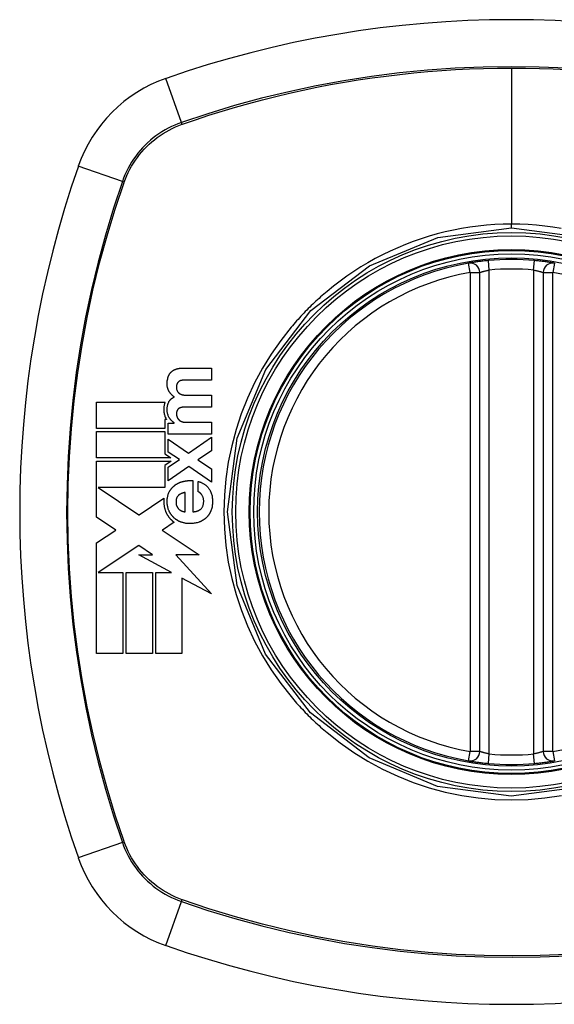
# Model space of a CAD drawing. Header units: inches. Extents: x 11 to 342, y 26 to 169.
# Tile 139 of 218: x 114.828 to 115.491, y 114.928 to 116.148. Entities that reach past the tile are written whole.
import ezdxf

# ---------------------------------------------------------------- set-up
doc = ezdxf.new("R2010")
doc.units = ezdxf.units.IN
doc.header["$MEASUREMENT"] = 0
doc.layers.add('Visible Edges(ANSI)', color=7, linetype='Continuous', lineweight=25)
doc.layers.add('Visible Tangent Edges(ANSI)', color=7, linetype='Continuous', lineweight=25)

msp = doc.modelspace()

# ---------------------------------------------------------------- linework, layer by layer
at = {"layer": 'Visible Edges(ANSI)'}
for p, q in [((115.3984, 115.2411), (115.3984, 115.8347)), ((115.4771, 115.8347), (115.4771, 115.2411)), ((115.0297, 115.7162), (115.0655, 115.7162)), ((115.0655, 115.7162), (115.0655, 115.7015)), ((115.0655, 115.7015), (115.0352, 115.7015)), ((115.0357, 115.6826), (115.0655, 115.6826)), ((115.0655, 115.6826), (115.0655, 115.6679)), ((114.9229, 115.6416), (114.9229, 115.6742)), ((114.9229, 115.6742), (115.008, 115.6742)), ((115.0655, 115.6679), (115.0355, 115.6679)), ((115.0078, 115.6524), (115.0078, 115.6416)), ((115.0098, 115.6524), (115.0078, 115.6524)), ((115.0078, 115.6416), (114.9229, 115.6416)), ((115.012, 115.6482), (115.0192, 115.6482)), ((115.012, 115.6344), (115.012, 115.6482)), ((115.0192, 115.6482), (115.0192, 115.6484)), ((115.0344, 115.6491), (115.0655, 115.6491)), ((115.0655, 115.6491), (115.0655, 115.6344)), ((114.9229, 115.6375), (115.0078, 115.6375)), ((114.9229, 115.6049), (114.9229, 115.6375)), ((115.0078, 115.6375), (115.0078, 115.6099)), ((115.0655, 115.6344), (115.012, 115.6344)), ((115.012, 115.6283), (115.037, 115.6107)), ((115.012, 115.6121), (115.012, 115.6283)), ((115.037, 115.6107), (115.0655, 115.6305)), ((115.0655, 115.6305), (115.0655, 115.6137)), ((115.0153, 115.6049), (114.9229, 115.6049)), ((115.0078, 115.6099), (115.0097, 115.6086)), ((115.0097, 115.6086), (115.0153, 115.6049)), ((115.0259, 115.6028), (115.012, 115.6121)), ((115.0655, 115.6137), (115.0486, 115.6026)), ((114.9229, 115.6007), (115.0154, 115.6007)), ((114.9229, 115.5696), (114.9229, 115.6007)), ((115.0154, 115.6007), (115.0077, 115.5956)), ((115.0077, 115.5956), (115.0077, 115.5681)), ((115.012, 115.5933), (115.0259, 115.6028)), ((115.0373, 115.5942), (115.012, 115.5766)), ((115.012, 115.5766), (115.012, 115.5933)), ((115.0655, 115.5749), (115.0373, 115.5942)), ((115.0486, 115.6026), (115.0655, 115.5914)), ((115.0655, 115.5914), (115.0655, 115.5749)), ((114.9229, 115.5688), (114.9229, 115.5696)), ((114.9229, 115.5681), (114.9229, 115.5688)), ((114.9229, 115.5315), (114.9229, 115.5681)), ((114.9251, 115.5681), (114.9756, 115.5344)), ((115.0077, 115.5681), (114.9251, 115.5681)), ((115.0423, 115.5768), (115.0423, 115.5382)), ((115.0489, 115.563), (115.0489, 115.5759)), ((114.9759, 115.5345), (115.0066, 115.5549)), ((115.033, 115.5382), (115.033, 115.5621)), ((114.947, 115.5154), (114.9229, 115.5315)), ((114.9756, 115.5344), (114.9759, 115.5345)), ((115.0193, 115.5252), (115.0046, 115.5155)), ((114.9229, 115.4995), (114.947, 115.5154)), ((115.0046, 115.5155), (115.0043, 115.5153)), ((115.0043, 115.5153), (115.0502, 115.4846)), ((114.9229, 115.3627), (114.9229, 115.4995)), ((114.9756, 115.4963), (114.9251, 115.4629)), ((114.9922, 115.4846), (114.9756, 115.4963)), ((115.016, 115.4629), (114.9756, 115.4846)), ((114.9756, 115.4846), (114.9922, 115.4846)), ((115.0502, 115.4846), (115.0213, 115.4846)), ((115.0213, 115.4846), (115.0655, 115.4363)), ((114.9251, 115.4629), (114.9251, 115.4629)), ((114.9251, 115.4629), (114.9555, 115.4629)), ((114.9555, 115.4629), (114.9555, 115.3627)), ((114.9596, 115.4629), (114.9922, 115.4629)), ((114.9596, 115.3627), (114.9596, 115.4629)), ((114.9922, 115.4629), (114.9922, 115.3627)), ((114.9963, 115.3627), (114.9963, 115.4629)), ((114.9963, 115.4629), (115.016, 115.4629)), ((115.0655, 115.4363), (115.0289, 115.456)), ((115.0289, 115.456), (115.0289, 115.3627)), ((114.9555, 115.3627), (114.9229, 115.3627)), ((114.9922, 115.3627), (114.9596, 115.3627)), ((115.0289, 115.3627), (114.9963, 115.3627))]:
    msp.add_line(p, q, dxfattribs=at)
at = {"layer": 'Visible Edges(ANSI)', "flags": 128}
for points in [[(115.4091, 115.8496), (115.4075, 115.8494), (115.4059, 115.8493), (115.4043, 115.8491), (115.4028, 115.8489), (115.4012, 115.8487), (115.3997, 115.8486), (115.3983, 115.8484), (115.3969, 115.8482), (115.3955, 115.848), (115.3942, 115.8478), (115.393, 115.8477), (115.3918, 115.8475), (115.3907, 115.8473), (115.3897, 115.8472), (115.3887, 115.847), (115.3879, 115.8469), (115.3871, 115.8468), (115.3865, 115.8467), (115.3859, 115.8466), (115.3854, 115.8465), (115.3851, 115.8464), (115.3848, 115.8464), (115.3846, 115.8463), (115.3846, 115.8463)], [(115.491, 115.8463), (115.4909, 115.8463), (115.4908, 115.8464), (115.4905, 115.8464), (115.4901, 115.8465), (115.4897, 115.8466), (115.4891, 115.8467), (115.4884, 115.8468), (115.4877, 115.8469), (115.4868, 115.847), (115.4859, 115.8472), (115.4848, 115.8473), (115.4837, 115.8475), (115.4826, 115.8477), (115.4813, 115.8478), (115.48, 115.848), (115.4786, 115.8482), (115.4772, 115.8484), (115.4758, 115.8486), (115.4743, 115.8488), (115.4727, 115.8489), (115.4712, 115.8491), (115.4696, 115.8493), (115.468, 115.8494), (115.4664, 115.8496)], [(115.0149, 115.7107), (115.0151, 115.7109), (115.0153, 115.7111), (115.0155, 115.7114), (115.0157, 115.7116), (115.0159, 115.7118), (115.0162, 115.712), (115.0164, 115.7122), (115.0166, 115.7124), (115.0169, 115.7125), (115.0171, 115.7127), (115.0174, 115.7129), (115.0176, 115.7131), (115.0179, 115.7132), (115.0181, 115.7134), (115.0184, 115.7136), (115.0186, 115.7137), (115.0189, 115.7138), (115.0192, 115.714), (115.0194, 115.7141), (115.0197, 115.7143), (115.02, 115.7144), (115.0203, 115.7145), (115.0205, 115.7146), (115.0208, 115.7147)], [(115.0208, 115.7147), (115.0212, 115.7149), (115.0215, 115.715), (115.0219, 115.7151), (115.0222, 115.7152), (115.0226, 115.7153), (115.023, 115.7154), (115.0233, 115.7155), (115.0237, 115.7156), (115.0241, 115.7157), (115.0244, 115.7157), (115.0248, 115.7158), (115.0252, 115.7159), (115.0256, 115.7159), (115.0259, 115.716), (115.0263, 115.716), (115.0267, 115.716), (115.0271, 115.7161), (115.0274, 115.7161), (115.0278, 115.7161), (115.0282, 115.7161), (115.0286, 115.7162), (115.0289, 115.7162), (115.0293, 115.7162), (115.0297, 115.7162)], [(115.0132, 115.6869), (115.013, 115.6873), (115.0128, 115.6877), (115.0125, 115.688), (115.0123, 115.6884), (115.0122, 115.6888), (115.012, 115.6892), (115.0118, 115.6896), (115.0116, 115.69), (115.0115, 115.6904), (115.0114, 115.6908), (115.0112, 115.6912), (115.0111, 115.6916), (115.011, 115.6921), (115.0109, 115.6927), (115.0107, 115.6935), (115.0106, 115.6943), (115.0106, 115.6953), (115.0105, 115.6964), (115.0105, 115.6976), (115.0106, 115.699), (115.0107, 115.7004), (115.0109, 115.7018), (115.0112, 115.7031), (115.0115, 115.7045)], [(115.0115, 115.7045), (115.0116, 115.7048), (115.0117, 115.705), (115.0118, 115.7053), (115.0119, 115.7056), (115.012, 115.7059), (115.0121, 115.7062), (115.0122, 115.7064), (115.0124, 115.7067), (115.0125, 115.707), (115.0126, 115.7073), (115.0127, 115.7075), (115.0129, 115.7078), (115.013, 115.708), (115.0131, 115.7083), (115.0133, 115.7086), (115.0135, 115.7088), (115.0136, 115.7091), (115.0138, 115.7093), (115.0139, 115.7095), (115.0141, 115.7098), (115.0143, 115.71), (115.0145, 115.7102), (115.0147, 115.7105), (115.0149, 115.7107)], [(115.0301, 115.7013), (115.0299, 115.7012), (115.0297, 115.7012), (115.0295, 115.7012), (115.0294, 115.7012), (115.0292, 115.7012), (115.029, 115.7011), (115.0288, 115.7011), (115.0287, 115.7011), (115.0285, 115.701), (115.0283, 115.701), (115.0281, 115.7009), (115.028, 115.7009), (115.0278, 115.7009), (115.0276, 115.7008), (115.0274, 115.7008), (115.0273, 115.7007), (115.0271, 115.7006), (115.0269, 115.7006), (115.0268, 115.7005), (115.0266, 115.7004), (115.0264, 115.7004), (115.0263, 115.7003), (115.0261, 115.7002), (115.0259, 115.7001)], [(115.0352, 115.7015), (115.0349, 115.7015), (115.0347, 115.7015), (115.0345, 115.7015), (115.0343, 115.7015), (115.0341, 115.7015), (115.0339, 115.7015), (115.0337, 115.7015), (115.0335, 115.7015), (115.0333, 115.7014), (115.033, 115.7014), (115.0328, 115.7014), (115.0326, 115.7014), (115.0324, 115.7014), (115.0322, 115.7014), (115.032, 115.7014), (115.0318, 115.7014), (115.0316, 115.7014), (115.0313, 115.7014), (115.0311, 115.7013), (115.0309, 115.7013), (115.0307, 115.7013), (115.0305, 115.7013), (115.0303, 115.7013), (115.0301, 115.7013)], [(115.0231, 115.6974), (115.023, 115.6971), (115.0228, 115.6968), (115.0227, 115.6964), (115.0226, 115.6961), (115.0225, 115.6958), (115.0224, 115.6954), (115.0223, 115.6951), (115.0223, 115.6947), (115.0222, 115.6944), (115.0222, 115.694), (115.0222, 115.6937), (115.0221, 115.6933), (115.0221, 115.693), (115.0221, 115.6925), (115.0221, 115.6921), (115.0221, 115.6916), (115.0222, 115.6911), (115.0222, 115.6905), (115.0223, 115.69), (115.0225, 115.6895), (115.0226, 115.6889), (115.0228, 115.6884), (115.023, 115.6879), (115.0233, 115.6874)], [(115.0259, 115.7001), (115.0258, 115.7), (115.0257, 115.7), (115.0255, 115.6999), (115.0254, 115.6998), (115.0252, 115.6997), (115.0251, 115.6996), (115.025, 115.6995), (115.0248, 115.6994), (115.0247, 115.6993), (115.0246, 115.6992), (115.0245, 115.6991), (115.0244, 115.699), (115.0242, 115.6988), (115.0241, 115.6987), (115.024, 115.6986), (115.0239, 115.6985), (115.0238, 115.6983), (115.0237, 115.6982), (115.0236, 115.6981), (115.0235, 115.6979), (115.0234, 115.6978), (115.0233, 115.6977), (115.0232, 115.6975), (115.0231, 115.6974)], [(115.0125, 115.6741), (115.0127, 115.6744), (115.0128, 115.6748), (115.0131, 115.6752), (115.0133, 115.6755), (115.0135, 115.6758), (115.0137, 115.6762), (115.014, 115.6765), (115.0142, 115.6768), (115.0145, 115.6771), (115.0148, 115.6774), (115.0151, 115.6777), (115.0154, 115.6779), (115.0157, 115.6782), (115.016, 115.6784), (115.0163, 115.6787), (115.0166, 115.6789), (115.017, 115.6791), (115.0173, 115.6793), (115.0176, 115.6796), (115.018, 115.6797), (115.0183, 115.6799), (115.0187, 115.6801), (115.0191, 115.6803), (115.0194, 115.6804)], [(115.0194, 115.6804), (115.0191, 115.6807), (115.0188, 115.6809), (115.0185, 115.6811), (115.0182, 115.6813), (115.0179, 115.6816), (115.0176, 115.6818), (115.0173, 115.6821), (115.0171, 115.6823), (115.0168, 115.6826), (115.0165, 115.6828), (115.0163, 115.6831), (115.016, 115.6834), (115.0158, 115.6836), (115.0155, 115.6839), (115.0153, 115.6842), (115.015, 115.6845), (115.0148, 115.6848), (115.0145, 115.6851), (115.0143, 115.6854), (115.0141, 115.6857), (115.0139, 115.686), (115.0136, 115.6863), (115.0134, 115.6866), (115.0132, 115.6869)], [(115.0233, 115.6874), (115.0234, 115.6873), (115.0235, 115.6871), (115.0236, 115.687), (115.0237, 115.6868), (115.0238, 115.6867), (115.0239, 115.6865), (115.024, 115.6864), (115.0242, 115.6863), (115.0243, 115.6861), (115.0244, 115.686), (115.0245, 115.6859), (115.0247, 115.6857), (115.0248, 115.6856), (115.0249, 115.6855), (115.0251, 115.6854), (115.0252, 115.6853), (115.0254, 115.6851), (115.0255, 115.685), (115.0256, 115.6849), (115.0258, 115.6848), (115.0259, 115.6847), (115.0261, 115.6846), (115.0263, 115.6845), (115.0264, 115.6844)], [(115.0264, 115.6844), (115.0266, 115.6843), (115.0267, 115.6843), (115.0269, 115.6842), (115.0271, 115.6841), (115.0273, 115.684), (115.0274, 115.6839), (115.0276, 115.6838), (115.0278, 115.6838), (115.028, 115.6837), (115.0282, 115.6836), (115.0283, 115.6836), (115.0285, 115.6835), (115.0287, 115.6835), (115.0289, 115.6834), (115.0291, 115.6833), (115.0292, 115.6833), (115.0294, 115.6832), (115.0296, 115.6832), (115.0298, 115.6832), (115.03, 115.6831), (115.0302, 115.6831), (115.0304, 115.683), (115.0306, 115.683), (115.0308, 115.683)], [(115.0308, 115.683), (115.031, 115.683), (115.0312, 115.6829), (115.0314, 115.6829), (115.0316, 115.6829), (115.0318, 115.6829), (115.032, 115.6828), (115.0322, 115.6828), (115.0324, 115.6828), (115.0326, 115.6828), (115.0328, 115.6827), (115.033, 115.6827), (115.0332, 115.6827), (115.0334, 115.6827), (115.0336, 115.6827), (115.0338, 115.6827), (115.034, 115.6827), (115.0342, 115.6827), (115.0344, 115.6826), (115.0346, 115.6826), (115.0349, 115.6826), (115.0351, 115.6826), (115.0353, 115.6826), (115.0355, 115.6826), (115.0357, 115.6826)], [(115.008, 115.6742), (115.0078, 115.6735), (115.0076, 115.6729), (115.0074, 115.6722), (115.0072, 115.6714), (115.007, 115.6707), (115.0069, 115.67), (115.0067, 115.6693), (115.0066, 115.6686), (115.0065, 115.6679), (115.0065, 115.6671), (115.0064, 115.6664), (115.0064, 115.6655), (115.0064, 115.6646), (115.0064, 115.6637), (115.0065, 115.6627), (115.0066, 115.6617), (115.0067, 115.6606), (115.0069, 115.6595), (115.0072, 115.6584), (115.0075, 115.6574), (115.0078, 115.6564), (115.0082, 115.6554), (115.0087, 115.6544), (115.0092, 115.6534)], [(115.0128, 115.6554), (115.0123, 115.6563), (115.0119, 115.6572), (115.0116, 115.6581), (115.0113, 115.659), (115.011, 115.66), (115.0108, 115.6609), (115.0107, 115.6618), (115.0106, 115.6627), (115.0105, 115.6636), (115.0105, 115.6644), (115.0105, 115.6652), (115.0105, 115.6659), (115.0106, 115.6666), (115.0106, 115.6673), (115.0107, 115.668), (115.0108, 115.6687), (115.011, 115.6694), (115.0111, 115.6701), (115.0113, 115.6708), (115.0115, 115.6715), (115.0117, 115.6721), (115.0119, 115.6728), (115.0122, 115.6734), (115.0125, 115.6741)], [(115.0233, 115.6643), (115.0231, 115.6641), (115.023, 115.6638), (115.0229, 115.6636), (115.0228, 115.6633), (115.0227, 115.663), (115.0226, 115.6627), (115.0225, 115.6625), (115.0224, 115.6622), (115.0224, 115.6619), (115.0223, 115.6616), (115.0223, 115.6613), (115.0222, 115.661), (115.0222, 115.6607), (115.0222, 115.6604), (115.0221, 115.6601), (115.0221, 115.6598), (115.0221, 115.6595), (115.0221, 115.6592), (115.0221, 115.6589), (115.0221, 115.6585), (115.0222, 115.6581), (115.0223, 115.6576), (115.0224, 115.657), (115.0226, 115.6563)], [(115.0265, 115.6669), (115.0263, 115.6669), (115.0261, 115.6668), (115.026, 115.6667), (115.0258, 115.6667), (115.0257, 115.6666), (115.0255, 115.6665), (115.0254, 115.6664), (115.0252, 115.6663), (115.0251, 115.6662), (115.025, 115.6661), (115.0248, 115.666), (115.0247, 115.6659), (115.0246, 115.6658), (115.0244, 115.6657), (115.0243, 115.6656), (115.0242, 115.6654), (115.0241, 115.6653), (115.0239, 115.6652), (115.0238, 115.665), (115.0237, 115.6649), (115.0236, 115.6648), (115.0235, 115.6646), (115.0234, 115.6645), (115.0233, 115.6643)], [(115.0308, 115.6678), (115.0306, 115.6678), (115.0304, 115.6678), (115.0302, 115.6678), (115.03, 115.6678), (115.0298, 115.6677), (115.0297, 115.6677), (115.0295, 115.6677), (115.0293, 115.6677), (115.0291, 115.6677), (115.0289, 115.6676), (115.0288, 115.6676), (115.0286, 115.6676), (115.0284, 115.6675), (115.0282, 115.6675), (115.028, 115.6674), (115.0279, 115.6674), (115.0277, 115.6673), (115.0275, 115.6673), (115.0273, 115.6672), (115.0272, 115.6672), (115.027, 115.6671), (115.0268, 115.6671), (115.0266, 115.667), (115.0265, 115.6669)], [(115.0355, 115.6679), (115.0353, 115.6679), (115.0351, 115.6679), (115.0349, 115.6679), (115.0347, 115.6679), (115.0345, 115.6679), (115.0343, 115.6679), (115.0341, 115.6679), (115.0339, 115.6679), (115.0337, 115.6679), (115.0335, 115.6679), (115.0333, 115.6679), (115.0331, 115.6679), (115.0329, 115.6679), (115.0327, 115.6679), (115.0325, 115.6679), (115.0323, 115.6679), (115.0321, 115.6679), (115.0319, 115.6679), (115.0317, 115.6679), (115.0315, 115.6678), (115.0313, 115.6678), (115.0311, 115.6678), (115.031, 115.6678), (115.0308, 115.6678)], [(115.0092, 115.6534), (115.0092, 115.6534), (115.0092, 115.6533), (115.0092, 115.6533), (115.0093, 115.6532), (115.0093, 115.6532), (115.0093, 115.6532), (115.0094, 115.6531), (115.0094, 115.6531), (115.0094, 115.653), (115.0094, 115.653), (115.0095, 115.6529), (115.0095, 115.6529), (115.0095, 115.6529), (115.0095, 115.6528), (115.0096, 115.6528), (115.0096, 115.6527), (115.0096, 115.6527), (115.0096, 115.6526), (115.0097, 115.6526), (115.0097, 115.6525), (115.0097, 115.6525), (115.0097, 115.6525), (115.0098, 115.6524), (115.0098, 115.6524)], [(115.0192, 115.6484), (115.0189, 115.6487), (115.0186, 115.6489), (115.0183, 115.6492), (115.0179, 115.6494), (115.0176, 115.6496), (115.0173, 115.6499), (115.017, 115.6502), (115.0167, 115.6504), (115.0164, 115.6507), (115.0162, 115.651), (115.0159, 115.6513), (115.0156, 115.6516), (115.0153, 115.6519), (115.0151, 115.6522), (115.0148, 115.6525), (115.0146, 115.6528), (115.0143, 115.6531), (115.0141, 115.6534), (115.0139, 115.6537), (115.0136, 115.6541), (115.0134, 115.6544), (115.0132, 115.6547), (115.013, 115.6551), (115.0128, 115.6554)], [(115.0226, 115.6563), (115.0226, 115.6561), (115.0227, 115.656), (115.0227, 115.6558), (115.0228, 115.6557), (115.0228, 115.6555), (115.0229, 115.6554), (115.0229, 115.6552), (115.023, 115.6551), (115.0231, 115.6549), (115.0231, 115.6548), (115.0232, 115.6547), (115.0233, 115.6545), (115.0234, 115.6544), (115.0234, 115.6542), (115.0235, 115.6541), (115.0236, 115.654), (115.0237, 115.6538), (115.0238, 115.6537), (115.0239, 115.6536), (115.024, 115.6534), (115.024, 115.6533), (115.0241, 115.6532), (115.0242, 115.6531), (115.0243, 115.653)], [(115.0243, 115.653), (115.0245, 115.6528), (115.0246, 115.6527), (115.0247, 115.6525), (115.0249, 115.6524), (115.025, 115.6522), (115.0251, 115.6521), (115.0253, 115.652), (115.0254, 115.6518), (115.0256, 115.6517), (115.0257, 115.6516), (115.0259, 115.6515), (115.026, 115.6514), (115.0262, 115.6513), (115.0264, 115.6511), (115.0265, 115.651), (115.0267, 115.6509), (115.0269, 115.6508), (115.027, 115.6507), (115.0272, 115.6506), (115.0274, 115.6506), (115.0275, 115.6505), (115.0277, 115.6504), (115.0279, 115.6503), (115.0281, 115.6502)], [(115.0281, 115.6502), (115.0283, 115.6501), (115.0286, 115.65), (115.0288, 115.6499), (115.0291, 115.6498), (115.0293, 115.6497), (115.0296, 115.6496), (115.0299, 115.6496), (115.0301, 115.6495), (115.0304, 115.6494), (115.0307, 115.6494), (115.0309, 115.6493), (115.0312, 115.6493), (115.0315, 115.6493), (115.0317, 115.6492), (115.032, 115.6492), (115.0323, 115.6492), (115.0325, 115.6491), (115.0328, 115.6491), (115.0331, 115.6491), (115.0333, 115.6491), (115.0336, 115.6491), (115.0339, 115.6491), (115.0342, 115.6491), (115.0344, 115.6491)], [(115.0132, 115.5627), (115.0134, 115.5632), (115.0136, 115.5636), (115.0138, 115.564), (115.0141, 115.5644), (115.0143, 115.5648), (115.0146, 115.5651), (115.0148, 115.5655), (115.0151, 115.5659), (115.0154, 115.5663), (115.0156, 115.5666), (115.0159, 115.567), (115.0162, 115.5673), (115.0165, 115.5677), (115.0168, 115.568), (115.0172, 115.5684), (115.0175, 115.5687), (115.0178, 115.569), (115.0181, 115.5693), (115.0185, 115.5696), (115.0188, 115.5699), (115.0192, 115.5702), (115.0195, 115.5705), (115.0199, 115.5708), (115.0202, 115.5711)], [(115.0202, 115.5711), (115.0206, 115.5714), (115.021, 115.5716), (115.0214, 115.5719), (115.0218, 115.5722), (115.0222, 115.5724), (115.0226, 115.5726), (115.023, 115.5729), (115.0234, 115.5731), (115.0239, 115.5733), (115.0243, 115.5735), (115.0247, 115.5737), (115.0251, 115.5739), (115.0255, 115.5741), (115.026, 115.5743), (115.0264, 115.5745), (115.0268, 115.5747), (115.0273, 115.5748), (115.0277, 115.575), (115.0281, 115.5751), (115.0286, 115.5753), (115.029, 115.5754), (115.0295, 115.5755), (115.0299, 115.5757), (115.0304, 115.5758)], [(115.0304, 115.5758), (115.0309, 115.5759), (115.0314, 115.576), (115.0319, 115.5761), (115.0324, 115.5762), (115.0329, 115.5763), (115.0333, 115.5764), (115.0338, 115.5765), (115.0343, 115.5766), (115.0348, 115.5766), (115.0353, 115.5767), (115.0358, 115.5767), (115.0363, 115.5768), (115.0368, 115.5768), (115.0373, 115.5769), (115.0378, 115.5769), (115.0383, 115.5769), (115.0388, 115.5769), (115.0393, 115.5769), (115.0398, 115.5769), (115.0403, 115.5769), (115.0408, 115.5769), (115.0413, 115.5769), (115.0418, 115.5769), (115.0423, 115.5768)], [(115.0489, 115.5759), (115.0496, 115.5757), (115.0503, 115.5754), (115.0509, 115.5752), (115.0516, 115.5749), (115.0522, 115.5747), (115.0529, 115.5744), (115.0535, 115.5741), (115.0542, 115.5738), (115.0548, 115.5734), (115.0554, 115.5731), (115.056, 115.5727), (115.0566, 115.5723), (115.0572, 115.5719), (115.0578, 115.5715), (115.0584, 115.5711), (115.0589, 115.5706), (115.0595, 115.5702), (115.06, 115.5697), (115.0605, 115.5692), (115.061, 115.5687), (115.0614, 115.5681), (115.0619, 115.5675), (115.0623, 115.567), (115.0627, 115.5664)], [(115.0066, 115.5549), (115.0065, 115.5542), (115.0065, 115.5535), (115.0064, 115.5528), (115.0064, 115.552), (115.0064, 115.5513), (115.0064, 115.5506), (115.0064, 115.5499), (115.0064, 115.5492), (115.0064, 115.5485), (115.0065, 115.5477), (115.0066, 115.547), (115.0067, 115.5463), (115.0068, 115.5456), (115.0069, 115.5449), (115.007, 115.5442), (115.0071, 115.5435), (115.0073, 115.5428), (115.0075, 115.5421), (115.0077, 115.5414), (115.0079, 115.5407), (115.0081, 115.54), (115.0084, 115.5394), (115.0086, 115.5387), (115.0089, 115.5381)], [(115.0127, 115.5397), (115.0123, 115.5406), (115.012, 115.5416), (115.0117, 115.5425), (115.0114, 115.5435), (115.0112, 115.5444), (115.011, 115.5454), (115.0108, 115.5464), (115.0107, 115.5474), (115.0106, 115.5484), (115.0105, 115.5494), (115.0105, 115.5504), (115.0105, 115.5514), (115.0105, 115.5524), (115.0106, 115.5534), (115.0107, 115.5543), (115.0108, 115.5553), (115.011, 115.5563), (115.0112, 115.5573), (115.0114, 115.5582), (115.0117, 115.5591), (115.012, 115.5601), (115.0123, 115.561), (115.0127, 115.5619), (115.0132, 115.5627)], [(115.0245, 115.5584), (115.0241, 115.558), (115.0237, 115.5576), (115.0233, 115.5571), (115.023, 115.5566), (115.0227, 115.556), (115.0225, 115.5555), (115.0222, 115.5549), (115.0221, 115.5543), (115.0219, 115.5537), (115.0218, 115.5531), (115.0217, 115.5525), (115.0217, 115.5519), (115.0216, 115.5513), (115.0216, 115.5507), (115.0216, 115.5501), (115.0216, 115.5494), (115.0217, 115.5488), (115.0217, 115.5482), (115.0218, 115.5475), (115.0219, 115.5469), (115.0221, 115.5463), (115.0223, 115.5457), (115.0225, 115.5451), (115.0228, 115.5446)], [(115.033, 115.5621), (115.0326, 115.5621), (115.0322, 115.562), (115.0318, 115.5619), (115.0315, 115.5618), (115.0311, 115.5617), (115.0307, 115.5616), (115.0303, 115.5615), (115.03, 115.5614), (115.0296, 115.5613), (115.0292, 115.5611), (115.0288, 115.561), (115.0285, 115.5609), (115.0281, 115.5607), (115.0278, 115.5606), (115.0274, 115.5604), (115.0271, 115.5602), (115.0267, 115.56), (115.0264, 115.5598), (115.026, 115.5596), (115.0257, 115.5594), (115.0254, 115.5592), (115.0251, 115.559), (115.0248, 115.5587), (115.0245, 115.5584)], [(115.0536, 115.559), (115.0535, 115.5592), (115.0533, 115.5594), (115.0532, 115.5597), (115.053, 115.5599), (115.0528, 115.5601), (115.0527, 115.5603), (115.0525, 115.5605), (115.0523, 115.5607), (115.0521, 115.5609), (115.052, 115.5611), (115.0518, 115.5612), (115.0516, 115.5614), (115.0514, 115.5616), (115.0512, 115.5618), (115.051, 115.5619), (115.0508, 115.5621), (115.0505, 115.5622), (115.0503, 115.5623), (115.0501, 115.5625), (115.0499, 115.5626), (115.0496, 115.5627), (115.0494, 115.5628), (115.0492, 115.5629), (115.0489, 115.563)], [(115.0527, 115.5418), (115.0531, 115.5424), (115.0536, 115.5429), (115.054, 115.5435), (115.0543, 115.5442), (115.0547, 115.5448), (115.0549, 115.5455), (115.0552, 115.5462), (115.0554, 115.5469), (115.0555, 115.5476), (115.0557, 115.5483), (115.0558, 115.5491), (115.0558, 115.5498), (115.0559, 115.5506), (115.0559, 115.5513), (115.0559, 115.5522), (115.0558, 115.553), (115.0557, 115.5538), (115.0555, 115.5546), (115.0553, 115.5554), (115.0551, 115.5562), (115.0548, 115.5569), (115.0545, 115.5576), (115.0541, 115.5583), (115.0536, 115.559)], [(115.0627, 115.5664), (115.0633, 115.5654), (115.0639, 115.5644), (115.0644, 115.5634), (115.0648, 115.5623), (115.0652, 115.5612), (115.0656, 115.5601), (115.0659, 115.559), (115.0662, 115.5579), (115.0664, 115.5567), (115.0665, 115.5556), (115.0667, 115.5544), (115.0668, 115.5532), (115.0668, 115.5521), (115.0668, 115.5509), (115.0668, 115.5497), (115.0668, 115.5485), (115.0667, 115.5474), (115.0666, 115.5462), (115.0664, 115.545), (115.0662, 115.5439), (115.0659, 115.5428), (115.0656, 115.5416), (115.0652, 115.5405), (115.0648, 115.5394)], [(115.0228, 115.5446), (115.0229, 115.5444), (115.023, 115.5442), (115.0231, 115.544), (115.0232, 115.5439), (115.0233, 115.5437), (115.0234, 115.5435), (115.0235, 115.5433), (115.0236, 115.5432), (115.0237, 115.543), (115.0238, 115.5429), (115.0239, 115.5427), (115.0241, 115.5425), (115.0242, 115.5424), (115.0243, 115.5422), (115.0244, 115.5421), (115.0246, 115.5419), (115.0247, 115.5418), (115.0249, 115.5416), (115.025, 115.5415), (115.0251, 115.5414), (115.0253, 115.5412), (115.0254, 115.5411), (115.0256, 115.541), (115.0257, 115.5408)], [(115.0089, 115.5381), (115.0091, 115.5376), (115.0093, 115.5371), (115.0095, 115.5367), (115.0098, 115.5362), (115.01, 115.5357), (115.0102, 115.5353), (115.0105, 115.5348), (115.0107, 115.5344), (115.011, 115.534), (115.0113, 115.5335), (115.0116, 115.5331), (115.0118, 115.5327), (115.0121, 115.5323), (115.0124, 115.5319), (115.0127, 115.5315), (115.0131, 115.5311), (115.0134, 115.5307), (115.0137, 115.5303), (115.014, 115.5299), (115.0144, 115.5295), (115.0147, 115.5291), (115.0151, 115.5288), (115.0154, 115.5284), (115.0158, 115.5281)], [(115.0186, 115.5311), (115.0183, 115.5314), (115.018, 115.5317), (115.0177, 115.532), (115.0174, 115.5323), (115.0171, 115.5326), (115.0168, 115.533), (115.0166, 115.5333), (115.0163, 115.5336), (115.016, 115.534), (115.0158, 115.5343), (115.0155, 115.5347), (115.0152, 115.5351), (115.015, 115.5354), (115.0148, 115.5358), (115.0145, 115.5362), (115.0143, 115.5365), (115.0141, 115.5369), (115.0139, 115.5373), (115.0136, 115.5377), (115.0134, 115.5381), (115.0132, 115.5385), (115.0131, 115.5389), (115.0129, 115.5393), (115.0127, 115.5397)], [(115.0276, 115.5255), (115.0272, 115.5256), (115.0268, 115.5258), (115.0264, 115.526), (115.026, 115.5261), (115.0256, 115.5263), (115.0252, 115.5265), (115.0248, 115.5267), (115.0244, 115.5269), (115.024, 115.5271), (115.0236, 115.5273), (115.0232, 115.5276), (115.0229, 115.5278), (115.0225, 115.528), (115.0221, 115.5283), (115.0217, 115.5285), (115.0214, 115.5288), (115.021, 115.529), (115.0207, 115.5293), (115.0203, 115.5296), (115.02, 115.5299), (115.0196, 115.5301), (115.0193, 115.5304), (115.019, 115.5307), (115.0186, 115.5311)], [(115.0257, 115.5408), (115.0259, 115.5407), (115.026, 115.5406), (115.0262, 115.5405), (115.0263, 115.5404), (115.0265, 115.5403), (115.0266, 115.5402), (115.0268, 115.5401), (115.0269, 115.54), (115.0271, 115.5399), (115.0272, 115.5398), (115.0274, 115.5398), (115.0275, 115.5397), (115.0277, 115.5396), (115.0278, 115.5395), (115.028, 115.5394), (115.0281, 115.5394), (115.0283, 115.5393), (115.0285, 115.5392), (115.0286, 115.5392), (115.0288, 115.5391), (115.029, 115.539), (115.0291, 115.539), (115.0293, 115.5389), (115.0295, 115.5389)], [(115.0295, 115.5389), (115.0296, 115.5388), (115.0297, 115.5388), (115.0299, 115.5388), (115.03, 115.5387), (115.0302, 115.5387), (115.0303, 115.5386), (115.0305, 115.5386), (115.0306, 115.5386), (115.0308, 115.5385), (115.0309, 115.5385), (115.0311, 115.5385), (115.0312, 115.5384), (115.0314, 115.5384), (115.0315, 115.5384), (115.0317, 115.5384), (115.0318, 115.5383), (115.0319, 115.5383), (115.0321, 115.5383), (115.0322, 115.5383), (115.0324, 115.5383), (115.0325, 115.5382), (115.0327, 115.5382), (115.0328, 115.5382), (115.033, 115.5382)], [(115.0423, 115.5382), (115.0428, 115.5382), (115.0432, 115.5383), (115.0437, 115.5383), (115.0442, 115.5383), (115.0446, 115.5384), (115.0451, 115.5385), (115.0456, 115.5385), (115.046, 115.5386), (115.0465, 115.5387), (115.0469, 115.5388), (115.0474, 115.5389), (115.0478, 115.5391), (115.0483, 115.5392), (115.0487, 115.5393), (115.0491, 115.5395), (115.0496, 115.5397), (115.05, 115.5399), (115.0504, 115.5401), (115.0508, 115.5404), (115.0512, 115.5406), (115.0516, 115.5409), (115.052, 115.5412), (115.0523, 115.5415), (115.0527, 115.5418)], [(115.0591, 115.5308), (115.0588, 115.5305), (115.0584, 115.5302), (115.0581, 115.53), (115.0577, 115.5297), (115.0574, 115.5294), (115.0571, 115.5291), (115.0567, 115.5289), (115.0563, 115.5286), (115.056, 115.5284), (115.0556, 115.5281), (115.0553, 115.5279), (115.0549, 115.5277), (115.0545, 115.5274), (115.0541, 115.5272), (115.0538, 115.527), (115.0534, 115.5268), (115.053, 115.5266), (115.0526, 115.5264), (115.0522, 115.5262), (115.0518, 115.5261), (115.0514, 115.5259), (115.051, 115.5257), (115.0506, 115.5256), (115.0502, 115.5254)], [(115.0648, 115.5394), (115.0647, 115.539), (115.0645, 115.5386), (115.0643, 115.5382), (115.0641, 115.5378), (115.0639, 115.5374), (115.0637, 115.5371), (115.0635, 115.5367), (115.0633, 115.5363), (115.0631, 115.5359), (115.0629, 115.5355), (115.0627, 115.5352), (115.0624, 115.5348), (115.0622, 115.5344), (115.0619, 115.5341), (115.0617, 115.5337), (115.0614, 115.5334), (115.0611, 115.5331), (115.0609, 115.5327), (115.0606, 115.5324), (115.0603, 115.5321), (115.06, 115.5318), (115.0597, 115.5314), (115.0594, 115.5311), (115.0591, 115.5308)], [(115.0158, 115.5281), (115.0159, 115.5279), (115.0161, 115.5278), (115.0162, 115.5277), (115.0163, 115.5275), (115.0165, 115.5274), (115.0166, 115.5273), (115.0168, 115.5272), (115.0169, 115.527), (115.017, 115.5269), (115.0172, 115.5268), (115.0173, 115.5267), (115.0175, 115.5266), (115.0176, 115.5264), (115.0178, 115.5263), (115.0179, 115.5262), (115.0181, 115.5261), (115.0182, 115.526), (115.0184, 115.5259), (115.0185, 115.5258), (115.0187, 115.5256), (115.0188, 115.5255), (115.019, 115.5254), (115.0191, 115.5253), (115.0193, 115.5252)], [(115.0502, 115.5254), (115.049, 115.525), (115.0477, 115.5246), (115.0465, 115.5243), (115.0453, 115.5241), (115.044, 115.5239), (115.0428, 115.5237), (115.0416, 115.5236), (115.0405, 115.5235), (115.0395, 115.5235), (115.0387, 115.5235), (115.0378, 115.5235), (115.037, 115.5235), (115.0362, 115.5236), (115.0354, 115.5237), (115.0346, 115.5237), (115.0338, 115.5238), (115.033, 115.524), (115.0323, 115.5241), (115.0315, 115.5243), (115.0307, 115.5245), (115.0299, 115.5247), (115.0291, 115.5249), (115.0284, 115.5252), (115.0276, 115.5255)], [(115.3846, 115.2295), (115.3846, 115.2294), (115.3848, 115.2294), (115.3851, 115.2294), (115.3854, 115.2293), (115.3859, 115.2292), (115.3865, 115.2291), (115.3871, 115.229), (115.3879, 115.2289), (115.3887, 115.2288), (115.3897, 115.2286), (115.3907, 115.2285), (115.3918, 115.2283), (115.393, 115.2281), (115.3942, 115.228), (115.3955, 115.2278), (115.3969, 115.2276), (115.3983, 115.2274), (115.3997, 115.2272), (115.4012, 115.227), (115.4028, 115.2269), (115.4043, 115.2267), (115.4059, 115.2265), (115.4075, 115.2264), (115.4091, 115.2262)], [(115.4664, 115.2262), (115.468, 115.2264), (115.4696, 115.2265), (115.4712, 115.2267), (115.4727, 115.2269), (115.4743, 115.227), (115.4758, 115.2272), (115.4772, 115.2274), (115.4786, 115.2276), (115.48, 115.2278), (115.4813, 115.2279), (115.4826, 115.2281), (115.4837, 115.2283), (115.4848, 115.2285), (115.4859, 115.2286), (115.4868, 115.2288), (115.4877, 115.2289), (115.4884, 115.229), (115.4891, 115.2291), (115.4897, 115.2292), (115.4901, 115.2293), (115.4905, 115.2294), (115.4908, 115.2294), (115.4909, 115.2294), (115.491, 115.2295)]]:
    msp.add_lwpolyline(points, dxfattribs=at)
at = {"layer": 'Visible Edges(ANSI)'}
for radius in [0.3199, 0.315]:
    msp.add_circle((115.4378, 115.5379), radius, dxfattribs=at)
for centre, radius, start, end in [((115.4378, 114.8489), 1.2992, 70.7337, 109.2663), ((115.0675, 115.9081), 0.1772, 109.2663, 160.7337), ((116.1268, 115.5379), 1.2992, 160.7337, 199.2663), ((115.4378, 115.5379), 0.313, 84.7499, 95.2501), ((115.4378, 115.5379), 0.313, 99.784, 260.216), ((115.3866, 115.8347), 0.0118, 0, 99.784), ((115.489, 115.8347), 0.0118, 80.216, 180), ((115.3866, 115.2411), 0.0118, 260.216, 0), ((115.489, 115.2411), 0.0118, 180, 279.784), ((115.4378, 115.5379), 0.313, 264.7499, 275.2501), ((115.0675, 115.1677), 0.1772, 199.2663, 250.7337), ((115.4378, 116.2269), 1.2992, 250.7337, 289.2663)]:
    msp.add_arc(centre, radius, start, end, dxfattribs=at)
at = {"layer": 'Visible Tangent Edges(ANSI)'}
for p, q in [((115.4378, 116.0882), (115.4378, 115.8947)), ((115.0282, 116.0207), (115.0091, 116.0754)), ((115.029, 116.0185), (115.0294, 116.0186)), ((114.955, 115.9475), (114.9003, 115.9666)), ((114.9571, 115.9462), (114.9572, 115.9467)), ((115.4378, 115.8901), (115.4378, 115.8947)), ((115.4102, 115.8378), (115.4091, 115.8496)), ((115.4653, 115.8378), (115.4664, 115.8496)), ((115.3866, 115.8347), (115.3846, 115.8463)), ((115.4102, 115.238), (115.4102, 115.8378)), ((115.4653, 115.8378), (115.4653, 115.238)), ((115.491, 115.8463), (115.489, 115.8347)), ((115.3866, 115.8347), (115.3984, 115.8347)), ((115.3866, 115.8347), (115.3866, 115.2411)), ((115.4771, 115.8347), (115.489, 115.8347)), ((115.489, 115.2411), (115.489, 115.8347)), ((115.3846, 115.2295), (115.3866, 115.2411)), ((115.3984, 115.2411), (115.3866, 115.2411)), ((115.4091, 115.2262), (115.4102, 115.238)), ((115.4664, 115.2262), (115.4653, 115.238)), ((115.489, 115.2411), (115.4771, 115.2411)), ((115.489, 115.2411), (115.491, 115.2295)), ((114.955, 115.1283), (114.9003, 115.1092)), ((114.9572, 115.1291), (114.9571, 115.1296)), ((115.0091, 115.0004), (115.0282, 115.0551)), ((115.0294, 115.0572), (115.029, 115.0573))]:
    msp.add_line(p, q, dxfattribs=at)
at = {"layer": 'Visible Tangent Edges(ANSI)', "flags": 128}
for points in [[(115.5068, 116.088), (115.4721, 116.0894), (115.4374, 116.0899), (115.4027, 116.0894), (115.368, 116.0879), (115.3334, 116.0855), (115.2987, 116.0821), (115.2642, 116.0778), (115.2298, 116.0724), (115.1955, 116.0661), (115.1615, 116.0589), (115.1277, 116.0508), (115.0942, 116.0417), (115.0611, 116.0316), (115.0282, 116.0207)], [(115.0294, 116.0186), (115.0458, 116.0242), (115.0622, 116.0296), (115.0787, 116.0348), (115.0953, 116.0397), (115.112, 116.0444), (115.1287, 116.0488), (115.1455, 116.0531), (115.1624, 116.057), (115.1793, 116.0608), (115.1963, 116.0643), (115.2134, 116.0676), (115.2305, 116.0707), (115.2476, 116.0735), (115.2648, 116.076), (115.2821, 116.0783), (115.2993, 116.0804), (115.3166, 116.0823), (115.3339, 116.0838), (115.3512, 116.0852), (115.3685, 116.0863), (115.3858, 116.0871), (115.4032, 116.0878), (115.4205, 116.0881), (115.4378, 116.0882)], [(115.4378, 116.0882), (115.4551, 116.0881), (115.4724, 116.0878), (115.4897, 116.0871), (115.5069, 116.0863)], [(115.0282, 116.0207), (115.024, 116.0192), (115.0199, 116.0175), (115.0158, 116.0156), (115.0118, 116.0136), (115.0079, 116.0115), (115.0041, 116.0092), (115.0003, 116.0068), (114.9967, 116.0042), (114.9931, 116.0015), (114.9897, 115.9986), (114.9863, 115.9956), (114.9831, 115.9925), (114.98, 115.9893), (114.9771, 115.986), (114.9742, 115.9825), (114.9715, 115.979), (114.9689, 115.9754), (114.9665, 115.9716), (114.9642, 115.9678), (114.962, 115.9639), (114.96, 115.9599), (114.9582, 115.9558), (114.9565, 115.9517), (114.955, 115.9475)], [(114.9572, 115.9467), (114.9588, 115.9508), (114.9605, 115.9548), (114.9623, 115.9588), (114.9643, 115.9627), (114.9664, 115.9665), (114.9687, 115.9702), (114.9711, 115.9739), (114.9736, 115.9775), (114.9763, 115.9809), (114.9791, 115.9843), (114.982, 115.9875), (114.985, 115.9907), (114.9881, 115.9937), (114.9914, 115.9966), (114.9948, 115.9994), (114.9982, 116.0021), (115.0018, 116.0046), (115.0054, 116.007), (115.0092, 116.0093), (115.013, 116.0114), (115.0169, 116.0134), (115.0208, 116.0152), (115.0249, 116.0169), (115.029, 116.0185)], [(114.955, 115.9475), (114.944, 115.9145), (114.934, 115.8812), (114.9248, 115.8476), (114.9166, 115.8137), (114.9094, 115.7795), (114.9031, 115.7452), (114.8978, 115.7107), (114.8935, 115.676), (114.8901, 115.6413), (114.8877, 115.6066), (114.8863, 115.5718), (114.8858, 115.5371), (114.8863, 115.5024), (114.8878, 115.4677), (114.8902, 115.433), (114.8936, 115.3985), (114.898, 115.364), (114.9033, 115.3297), (114.9095, 115.2956), (114.9168, 115.2616), (114.9249, 115.2279), (114.934, 115.1944), (114.944, 115.1612), (114.955, 115.1283)], [(114.9571, 115.1296), (114.9461, 115.1623), (114.936, 115.1954), (114.9269, 115.2288), (114.9186, 115.2624), (114.9114, 115.2962), (114.9051, 115.3303), (114.8997, 115.3645), (114.8953, 115.3988), (114.8919, 115.4333), (114.8894, 115.4679), (114.8879, 115.5025), (114.8874, 115.5371), (114.8879, 115.5718), (114.8893, 115.6064), (114.8918, 115.6411), (114.8952, 115.6757), (114.8996, 115.7102), (114.9049, 115.7446), (114.9112, 115.7789), (114.9185, 115.8129), (114.9268, 115.8467), (114.936, 115.8802), (114.9461, 115.9134), (114.9571, 115.9462)], [(115.5289, 115.1976), (115.4375, 115.1857), (115.3462, 115.1977), (115.2611, 115.233), (115.1883, 115.2889), (115.1326, 115.3618), (115.0975, 115.4469), (115.0855, 115.5383), (115.0976, 115.6295), (115.133, 115.7147), (115.1889, 115.7875), (115.2617, 115.8431), (115.3466, 115.8782), (115.4378, 115.8901)], [(115.4378, 115.8947), (115.4274, 115.8946), (115.4171, 115.8941), (115.4068, 115.8933), (115.3964, 115.8923), (115.3861, 115.8909), (115.3759, 115.8893), (115.3657, 115.8873), (115.3556, 115.8851), (115.3455, 115.8825), (115.3356, 115.8797), (115.3257, 115.8766), (115.316, 115.8732), (115.3063, 115.8695), (115.2967, 115.8655), (115.2872, 115.8613), (115.2779, 115.8568), (115.2687, 115.852), (115.2596, 115.8469), (115.2508, 115.8416), (115.242, 115.836), (115.2335, 115.8302), (115.2251, 115.8242), (115.2169, 115.8179), (115.2089, 115.8114)], [(115.4996, 115.8893), (115.4893, 115.8909), (115.479, 115.8923), (115.4687, 115.8934), (115.4584, 115.8941), (115.4481, 115.8946), (115.4378, 115.8947)], [(115.4378, 115.8901), (115.5291, 115.8781)], [(115.3984, 115.8347), (115.3984, 115.8347), (115.3985, 115.8347), (115.3986, 115.8348), (115.3988, 115.8348), (115.399, 115.8349), (115.3993, 115.835), (115.3996, 115.8351), (115.4, 115.8352), (115.4004, 115.8354), (115.4009, 115.8355), (115.4013, 115.8356), (115.4019, 115.8358), (115.4024, 115.836), (115.403, 115.8361), (115.4037, 115.8363), (115.4043, 115.8365), (115.405, 115.8367), (115.4057, 115.8368), (115.4064, 115.837), (115.4072, 115.8372), (115.4079, 115.8374), (115.4087, 115.8375), (115.4094, 115.8377), (115.4102, 115.8378)], [(115.4653, 115.8378), (115.4661, 115.8377), (115.4669, 115.8375), (115.4676, 115.8374), (115.4684, 115.8372), (115.4691, 115.837), (115.4698, 115.8368), (115.4705, 115.8367), (115.4712, 115.8365), (115.4719, 115.8363), (115.4725, 115.8361), (115.4731, 115.836), (115.4737, 115.8358), (115.4742, 115.8357), (115.4747, 115.8355), (115.4751, 115.8354), (115.4756, 115.8352), (115.4759, 115.8351), (115.4762, 115.835), (115.4765, 115.8349), (115.4767, 115.8348), (115.4769, 115.8348), (115.477, 115.8347), (115.4771, 115.8347), (115.4771, 115.8347)], [(115.2089, 115.8114), (115.2069, 115.8097), (115.2049, 115.8079), (115.2029, 115.8062), (115.2009, 115.8045), (115.199, 115.8027), (115.197, 115.801), (115.1951, 115.7992), (115.1932, 115.7974), (115.1913, 115.7956), (115.1894, 115.7937), (115.1875, 115.7919), (115.1856, 115.79), (115.1838, 115.7882), (115.182, 115.7863), (115.1801, 115.7844), (115.1783, 115.7825), (115.1765, 115.7806), (115.1747, 115.7786), (115.173, 115.7767), (115.1712, 115.7747), (115.1695, 115.7728), (115.1677, 115.7708), (115.166, 115.7688), (115.1643, 115.7668)], [(115.1643, 115.7668), (115.1515, 115.7506), (115.1397, 115.7336), (115.1288, 115.716), (115.119, 115.6978), (115.1102, 115.679), (115.1025, 115.6597), (115.096, 115.64), (115.0906, 115.62), (115.0864, 115.5997), (115.0834, 115.5792), (115.0816, 115.5586), (115.081, 115.5379), (115.0816, 115.5171), (115.0834, 115.4964), (115.0864, 115.4759), (115.0907, 115.4556), (115.096, 115.4356), (115.1026, 115.4159), (115.1102, 115.3966), (115.119, 115.3779), (115.1288, 115.3596), (115.1397, 115.3421), (115.1515, 115.3252), (115.1643, 115.309)], [(115.1643, 115.309), (115.166, 115.307), (115.1677, 115.305), (115.1695, 115.303), (115.1712, 115.3011), (115.1729, 115.2991), (115.1747, 115.2972), (115.1765, 115.2952), (115.1783, 115.2933), (115.1801, 115.2914), (115.1819, 115.2895), (115.1838, 115.2876), (115.1856, 115.2858), (115.1875, 115.2839), (115.1894, 115.2821), (115.1913, 115.2802), (115.1932, 115.2784), (115.1951, 115.2766), (115.197, 115.2748), (115.199, 115.2731), (115.2009, 115.2713), (115.2029, 115.2696), (115.2049, 115.2679), (115.2069, 115.2661), (115.2089, 115.2644)], [(115.2089, 115.2644), (115.2251, 115.2516), (115.2421, 115.2398), (115.2597, 115.2289), (115.2779, 115.219), (115.2967, 115.2103), (115.316, 115.2026), (115.3357, 115.1961), (115.3557, 115.1907), (115.376, 115.1865), (115.3965, 115.1835), (115.4171, 115.1817), (115.4379, 115.1811), (115.4586, 115.1817), (115.4793, 115.1835), (115.4999, 115.1866)], [(115.4102, 115.238), (115.4094, 115.2381), (115.4087, 115.2383), (115.4079, 115.2384), (115.4072, 115.2386), (115.4064, 115.2388), (115.4057, 115.2389), (115.405, 115.2391), (115.4043, 115.2393), (115.4037, 115.2395), (115.403, 115.2396), (115.4024, 115.2398), (115.4019, 115.24), (115.4013, 115.2401), (115.4009, 115.2403), (115.4004, 115.2404), (115.4, 115.2406), (115.3996, 115.2407), (115.3993, 115.2408), (115.399, 115.2409), (115.3988, 115.241), (115.3986, 115.241), (115.3985, 115.2411), (115.3984, 115.2411), (115.3984, 115.2411)], [(115.4771, 115.2411), (115.4771, 115.2411), (115.477, 115.2411), (115.4769, 115.241), (115.4767, 115.241), (115.4765, 115.2409), (115.4762, 115.2408), (115.4759, 115.2407), (115.4756, 115.2406), (115.4751, 115.2404), (115.4747, 115.2403), (115.4742, 115.2401), (115.4737, 115.24), (115.4731, 115.2398), (115.4725, 115.2396), (115.4719, 115.2395), (115.4712, 115.2393), (115.4705, 115.2391), (115.4698, 115.2389), (115.4691, 115.2388), (115.4684, 115.2386), (115.4676, 115.2384), (115.4669, 115.2383), (115.4661, 115.2381), (115.4653, 115.238)], [(114.955, 115.1283), (114.9565, 115.1241), (114.9582, 115.12), (114.96, 115.1159), (114.962, 115.1119), (114.9642, 115.108), (114.9665, 115.1042), (114.9689, 115.1004), (114.9715, 115.0968), (114.9742, 115.0932), (114.9771, 115.0898), (114.98, 115.0865), (114.9831, 115.0832), (114.9863, 115.0801), (114.9897, 115.0772), (114.9931, 115.0743), (114.9967, 115.0716), (115.0003, 115.069), (115.0041, 115.0666), (115.0079, 115.0643), (115.0118, 115.0622), (115.0158, 115.0602), (115.0199, 115.0583), (115.024, 115.0566), (115.0282, 115.0551)], [(115.029, 115.0573), (115.0249, 115.0589), (115.0208, 115.0606), (115.0169, 115.0624), (115.013, 115.0644), (115.0092, 115.0665), (115.0054, 115.0688), (115.0018, 115.0712), (114.9982, 115.0737), (114.9948, 115.0764), (114.9914, 115.0792), (114.9881, 115.0821), (114.985, 115.0851), (114.982, 115.0883), (114.9791, 115.0915), (114.9763, 115.0949), (114.9736, 115.0983), (114.9711, 115.1019), (114.9687, 115.1055), (114.9664, 115.1093), (114.9643, 115.1131), (114.9623, 115.117), (114.9605, 115.121), (114.9588, 115.125), (114.9572, 115.1291)], [(115.0282, 115.0551), (115.0611, 115.0441), (115.0944, 115.0341), (115.1281, 115.025), (115.162, 115.0168), (115.1961, 115.0095), (115.2305, 115.0032), (115.265, 114.9979), (115.2996, 114.9936), (115.3344, 114.9902), (115.3691, 114.9878), (115.4038, 114.9864), (115.4386, 114.9859), (115.4733, 114.9864), (115.508, 114.9879)], [(115.5078, 114.9895), (115.4732, 114.9881), (115.4386, 114.9876), (115.4039, 114.988), (115.3693, 114.9895), (115.3346, 114.9919), (115.3, 114.9953), (115.2655, 114.9997), (115.231, 115.005), (115.1968, 115.0114), (115.1627, 115.0187), (115.129, 115.0269), (115.0954, 115.0361), (115.0623, 115.0462), (115.0294, 115.0572)]]:
    msp.add_lwpolyline(points, dxfattribs=at)
at = {"layer": 'Visible Tangent Edges(ANSI)'}
for radius in [0.3464, 0.3422, 0.3254, 0.3242]:
    msp.add_circle((115.4378, 115.5379), radius, dxfattribs=at)
for start, end in [(84.7499, 95.2501), (99.784, 260.216), (279.784, 80.216), (264.7499, 275.2501)]:
    msp.add_arc((115.4378, 115.5379), 0.3012, start, end, dxfattribs=at)
for centre, major_axis, start_param, end_param in [((115.0298, 116.0161), (0.00321, -0.00931), 4.18856, 4.452267), ((114.9596, 115.9459), (0.00931, -0.00321), 1.830918, 2.094625), ((114.9596, 115.1299), (-0.00931, -0.00321), 1.046967, 1.310674), ((115.0298, 115.0597), (0.00321, 0.00931), 1.830918, 2.094625)]:
    msp.add_ellipse(centre, major_axis=major_axis, ratio=0.002592, start_param=start_param, end_param=end_param, dxfattribs=at)

doc.saveas('drawing.dxf')
